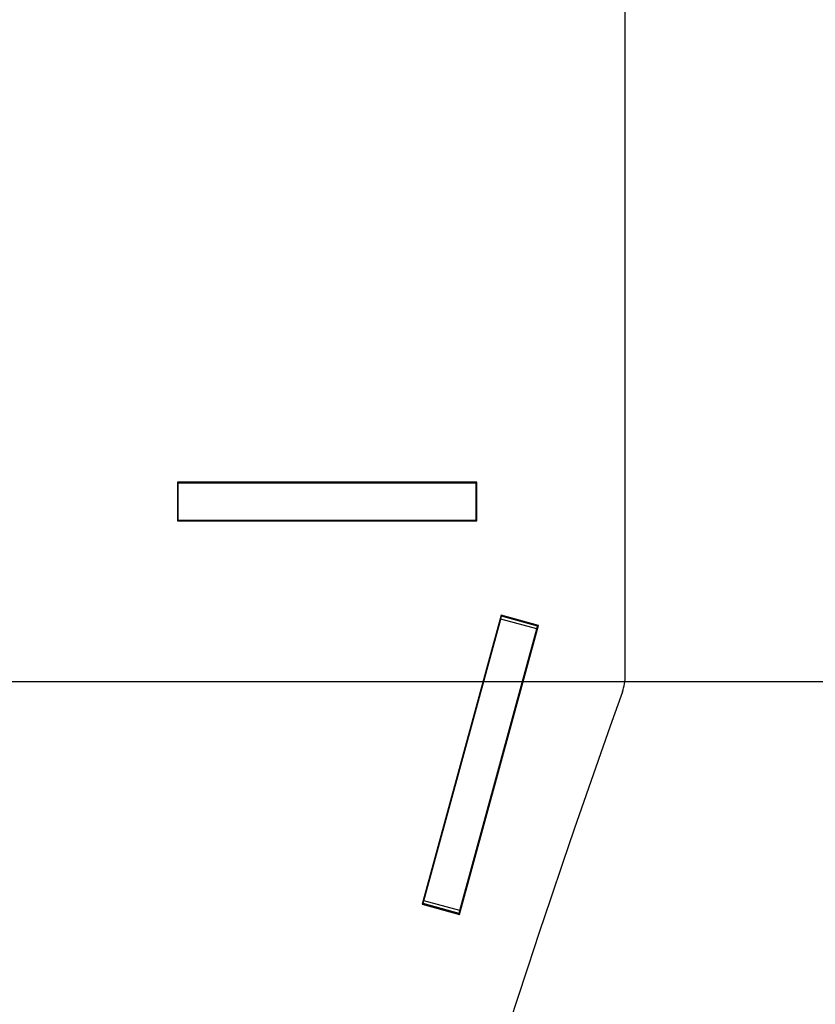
# Model space of a CAD drawing. Header units: inches. Extents: x 0.1 to 16.9, y 0.1 to 10.9.
# Tile 215 of 235: x 8.16 to 8.428, y 2.83 to 3.161. Entities that reach past the tile are written whole.
import ezdxf

# ---------------------------------------------------------------- set-up
doc = ezdxf.new("R2010")
doc.units = ezdxf.units.IN
doc.header["$MEASUREMENT"] = 0
doc.linetypes.add('PHANTOM', pattern=[0.5, 0.25, -0.05, 0.05, -0.05, 0.05, -0.05])
doc.layers.add('FORMAT', color=7, linetype='Continuous')
doc.layers.add('LAYER1', color=7, linetype='Continuous', lineweight=100)
doc.styles.add('SLDTEXTSTYLE0', font='TXT', dxfattribs={"width": 0.75})
doc.dimstyles.new('SLDDIMSTYLE4', dxfattribs={"dimtxt": 0.125, "dimasz": 0.13, "dimexe": 0, "dimexo": 0.0625, "dimgap": 0.03125, "dimtad": 0, "dimtih": 1, "dimtoh": 1, "dimdec": 0, "dimlfac": 15, "dimrnd": 1e-09, "dimzin": 12, "dimdsep": 46, "dimtxsty": 'SLDTEXTSTYLE0', "dimsah": 1, "dimcen": 0.09, "dimadec": 0, "dimazin": 3, "dimtfac": 1, "dimtdec": 0, "dimtofl": 0, "dimtmove": 0, "dimatfit": 3, "dimfxl": 0, "dimfrac": 2, "dimtolj": 1, "dimtzin": 12, "dimarcsym": 0})
doc.dimstyles.new('SLDDIMSTYLE6', dxfattribs={"dimtxt": 0.125, "dimasz": 0.13, "dimexe": 0, "dimexo": 0.0625, "dimgap": 0.03125, "dimtad": 0, "dimtih": 1, "dimtoh": 1, "dimdec": 0, "dimlfac": 15, "dimrnd": 1e-09, "dimzin": 12, "dimdsep": 46, "dimtxsty": 'SLDTEXTSTYLE0', "dimsah": 1, "dimcen": 0.09, "dimadec": 0, "dimazin": 3, "dimtfac": 1, "dimtdec": 3, "dimtofl": 0, "dimtmove": 0, "dimatfit": 3, "dimfxl": 0, "dimfrac": 2, "dimtolj": 1, "dimtzin": 12, "dimarcsym": 0})
doc.dimstyles.new('SLDDIMSTYLE7', dxfattribs={"dimtxt": 0.125, "dimasz": 0.13, "dimexe": 0, "dimexo": 0.0625, "dimgap": 0.03125, "dimtad": 0, "dimtih": 1, "dimtoh": 1, "dimlfac": 15, "dimrnd": 1e-09, "dimzin": 12, "dimdsep": 46, "dimtxsty": 'SLDTEXTSTYLE0', "dimsah": 1, "dimcen": 0.09, "dimadec": 0, "dimazin": 3, "dimtfac": 1, "dimtofl": 0, "dimtmove": 0, "dimatfit": 3, "dimfxl": 0, "dimfrac": 2, "dimtolj": 1, "dimtzin": 12, "dimarcsym": 0})

# ---------------------------------------------------------------- blocks, each defined once
blk = doc.blocks.new('_D_20')
at = {"layer": 'LAYER1'}
for p, q in [((12.92182, 8.16436), (13.7968, 8.16436)), ((13.6718, 8.16436), (13.6718, 5.94386)), ((13.48708, 5.91847), (13.44899, 5.91847)), ((13.44899, 5.91847), (13.44899, 5.72004)), ((13.85652, 5.91847), (13.89461, 5.91847)), ((13.89461, 5.91847), (13.89461, 5.72004)), ((13.44899, 5.72004), (13.48708, 5.72004)), ((13.89461, 5.72004), (13.85652, 5.72004)), ((13.6718, 2.97379), (13.6718, 5.33458)), ((13.08106, 2.97379), (13.7968, 2.97379))]:
    blk.add_line(p, q, dxfattribs=at)
for points in [[(13.6718, 8.16436), (13.6518, 8.03436), (13.6918, 8.03436)], [(13.6718, 2.97379), (13.6918, 3.10379), (13.6518, 3.10379)]]:
    blk.add_solid(points, dxfattribs=at)
at = {"layer": 'LAYER1', "char_height": 0.125, "attachment_point": 1, "style": 'SLDTEXTSTYLE0'}
for s, insert in [('1978', (13.48708, 5.88117)), ('78', (13.57944, 5.69415)), ('HOOK HEIGHT', (13.11217, 5.49571))]:
    blk.add_mtext(s, dxfattribs=dict(at, insert=insert))
blk = doc.blocks.new('_D_22')
at = {"layer": 'FORMAT'}
for p, q in [((9.09103, 9.13711), (4.71536, 9.13711)), ((4.84036, 9.13711), (4.84036, 7.1438)), ((4.65564, 7.11841), (4.61755, 7.11841)), ((4.61755, 7.11841), (4.61755, 6.91997)), ((5.02508, 7.11841), (5.06317, 7.11841)), ((5.06317, 7.11841), (5.06317, 6.91997)), ((4.61755, 6.91997), (4.65564, 6.91997)), ((5.06317, 6.91997), (5.02508, 6.91997)), ((4.84036, 2.97379), (4.84036, 6.73295)), ((7.472, 2.97379), (4.71536, 2.97379))]:
    blk.add_line(p, q, dxfattribs=at)
for points in [[(4.84036, 9.13711), (4.82036, 9.00711), (4.86036, 9.00711)], [(4.84036, 2.97379), (4.86036, 3.10379), (4.82036, 3.10379)]]:
    blk.add_solid(points, dxfattribs=at)
at = {"layer": 'FORMAT', "char_height": 0.125, "attachment_point": 1, "style": 'SLDTEXTSTYLE0'}
for s, insert in [('2348', (4.65564, 7.0811)), ('92', (4.748, 6.89408))]:
    blk.add_mtext(s, dxfattribs=dict(at, insert=insert))
blk = doc.blocks.new('_D_24')
at = {"layer": 'FORMAT'}
for p, q in [((10.62501, 1.63175), (10.62501, 1.08554)), ((7.997, 1.54087), (7.997, 1.08554)), ((7.997, 1.21054), (8.76838, 1.21054)), ((10.62501, 1.21054), (9.87967, 1.21054))]:
    blk.add_line(p, q, dxfattribs=at)
for points in [[(7.997, 1.21054), (8.127, 1.19054), (8.127, 1.23054)], [(10.62501, 1.21054), (10.49501, 1.23054), (10.49501, 1.19054)]]:
    blk.add_solid(points, dxfattribs=at)
at = {"layer": 'FORMAT', "char_height": 0.125, "attachment_point": 1, "style": 'SLDTEXTSTYLE0'}
for s, insert in [('HOOK REACH', (8.76838, 1.47089)), ('[991-1295]', (8.91457, 1.27246)), ('39-51', (9.11161, 1.07402))]:
    blk.add_mtext(s, dxfattribs=dict(at, insert=insert))

msp = doc.modelspace()

# ---------------------------------------------------------------- linework, layer by layer
at = {"color": 7, "linetype": 'Continuous', "lineweight": 25}
for p, q in [((8.36367, 2.94046), (8.36367, 3.22379)), ((8.31387, 3.00528), (8.21333, 3.00528)), ((8.21333, 3.00528), (8.21333, 2.99228)), ((8.21333, 3.00503), (8.2136, 3.00503)), ((8.2136, 2.99253), (8.2136, 3.00503)), ((8.2136, 3.00503), (8.3136, 3.00503)), ((8.3136, 2.99253), (8.3136, 3.00503)), ((8.3136, 3.00503), (8.31387, 3.00503)), ((8.31387, 2.99228), (8.31387, 3.00528)), ((8.21333, 2.99253), (8.2136, 2.99253)), ((8.21333, 2.99228), (8.31387, 2.99228)), ((8.2136, 2.99253), (8.3136, 2.99253)), ((8.3136, 2.99253), (8.31387, 2.99253)), ((8.32201, 2.96062), (8.29549, 2.86364)), ((8.29606, 2.8648), (8.32192, 2.95933)), ((8.32192, 2.95933), (8.32218, 2.96029)), ((8.33397, 2.95603), (8.32192, 2.95933)), ((8.33455, 2.95719), (8.32201, 2.96062)), ((8.32218, 2.96029), (8.32225, 2.96055)), ((8.33424, 2.95699), (8.32218, 2.96029)), ((8.30803, 2.86021), (8.33455, 2.95719)), ((8.30812, 2.8615), (8.33397, 2.95603)), ((8.33397, 2.95603), (8.33424, 2.95699)), ((8.33424, 2.95699), (8.33431, 2.95725)), ((8.29549, 2.86364), (8.30803, 2.86021)), ((8.29573, 2.86358), (8.2958, 2.86383)), ((8.2958, 2.86383), (8.29606, 2.8648)), ((8.30786, 2.86054), (8.2958, 2.86383)), ((8.30812, 2.8615), (8.29606, 2.8648)), ((8.30779, 2.86028), (8.30786, 2.86054)), ((8.30786, 2.86054), (8.30812, 2.8615))]:
    msp.add_line(p, q, dxfattribs=at)
at = {"color": 7, "linetype": 'PHANTOM', "lineweight": 18}
for p, q in [((8.36367, 2.94046), (8.36367, 3.22379)), ((8.36367, 2.94046), (8.36367, 3.22379)), ((8.36367, 2.94046), (8.36367, 3.22379)), ((8.31387, 3.00528), (8.21333, 3.00528)), ((8.21333, 3.00528), (8.21333, 2.99228)), ((8.31387, 3.00528), (8.21333, 3.00528)), ((8.21333, 3.00528), (8.21333, 2.99228)), ((8.31387, 3.00528), (8.21333, 3.00528)), ((8.21333, 3.00528), (8.21333, 2.99228)), ((8.21333, 3.00503), (8.2136, 3.00503)), ((8.21333, 3.00503), (8.2136, 3.00503)), ((8.21333, 3.00503), (8.2136, 3.00503)), ((8.2136, 2.99253), (8.2136, 3.00503)), ((8.2136, 3.00503), (8.3136, 3.00503)), ((8.2136, 2.99253), (8.2136, 3.00503)), ((8.2136, 3.00503), (8.3136, 3.00503)), ((8.2136, 2.99253), (8.2136, 3.00503)), ((8.2136, 3.00503), (8.3136, 3.00503)), ((8.3136, 2.99253), (8.3136, 3.00503)), ((8.3136, 3.00503), (8.31387, 3.00503)), ((8.3136, 2.99253), (8.3136, 3.00503)), ((8.3136, 3.00503), (8.31387, 3.00503)), ((8.3136, 2.99253), (8.3136, 3.00503)), ((8.3136, 3.00503), (8.31387, 3.00503)), ((8.31387, 2.99228), (8.31387, 3.00528)), ((8.31387, 2.99228), (8.31387, 3.00528)), ((8.31387, 2.99228), (8.31387, 3.00528)), ((8.21333, 2.99253), (8.2136, 2.99253)), ((8.21333, 2.99253), (8.2136, 2.99253)), ((8.21333, 2.99253), (8.2136, 2.99253)), ((8.21333, 2.99228), (8.31387, 2.99228)), ((8.21333, 2.99228), (8.31387, 2.99228)), ((8.21333, 2.99228), (8.31387, 2.99228)), ((8.2136, 2.99253), (8.3136, 2.99253)), ((8.2136, 2.99253), (8.3136, 2.99253)), ((8.2136, 2.99253), (8.3136, 2.99253)), ((8.3136, 2.99253), (8.31387, 2.99253)), ((8.3136, 2.99253), (8.31387, 2.99253)), ((8.3136, 2.99253), (8.31387, 2.99253)), ((8.32201, 2.96062), (8.29549, 2.86364)), ((8.32201, 2.96062), (8.29549, 2.86364)), ((8.32201, 2.96062), (8.29549, 2.86364)), ((8.29606, 2.8648), (8.32192, 2.95933)), ((8.29606, 2.8648), (8.32192, 2.95933)), ((8.29606, 2.8648), (8.32192, 2.95933)), ((8.32192, 2.95933), (8.32218, 2.96029)), ((8.32192, 2.95933), (8.32218, 2.96029)), ((8.32192, 2.95933), (8.32218, 2.96029)), ((8.33397, 2.95603), (8.32192, 2.95933)), ((8.33397, 2.95603), (8.32192, 2.95933)), ((8.33397, 2.95603), (8.32192, 2.95933)), ((8.33455, 2.95719), (8.32201, 2.96062)), ((8.33455, 2.95719), (8.32201, 2.96062)), ((8.33455, 2.95719), (8.32201, 2.96062)), ((8.32218, 2.96029), (8.32225, 2.96055)), ((8.32218, 2.96029), (8.32225, 2.96055)), ((8.32218, 2.96029), (8.32225, 2.96055)), ((8.33424, 2.95699), (8.32218, 2.96029)), ((8.33424, 2.95699), (8.32218, 2.96029)), ((8.33424, 2.95699), (8.32218, 2.96029)), ((8.30803, 2.86021), (8.33455, 2.95719)), ((8.30803, 2.86021), (8.33455, 2.95719)), ((8.30803, 2.86021), (8.33455, 2.95719)), ((8.30812, 2.8615), (8.33397, 2.95603)), ((8.30812, 2.8615), (8.33397, 2.95603)), ((8.30812, 2.8615), (8.33397, 2.95603)), ((8.33397, 2.95603), (8.33424, 2.95699)), ((8.33397, 2.95603), (8.33424, 2.95699)), ((8.33397, 2.95603), (8.33424, 2.95699)), ((8.33424, 2.95699), (8.33431, 2.95725)), ((8.33424, 2.95699), (8.33431, 2.95725)), ((8.33424, 2.95699), (8.33431, 2.95725)), ((8.29549, 2.86364), (8.30803, 2.86021)), ((8.29549, 2.86364), (8.30803, 2.86021)), ((8.29549, 2.86364), (8.30803, 2.86021)), ((8.29573, 2.86358), (8.2958, 2.86383)), ((8.29573, 2.86358), (8.2958, 2.86383)), ((8.29573, 2.86358), (8.2958, 2.86383)), ((8.2958, 2.86383), (8.29606, 2.8648)), ((8.2958, 2.86383), (8.29606, 2.8648)), ((8.2958, 2.86383), (8.29606, 2.8648)), ((8.30786, 2.86054), (8.2958, 2.86383)), ((8.30786, 2.86054), (8.2958, 2.86383)), ((8.30786, 2.86054), (8.2958, 2.86383)), ((8.30812, 2.8615), (8.29606, 2.8648)), ((8.30812, 2.8615), (8.29606, 2.8648)), ((8.30812, 2.8615), (8.29606, 2.8648)), ((8.30779, 2.86028), (8.30786, 2.86054)), ((8.30779, 2.86028), (8.30786, 2.86054)), ((8.30779, 2.86028), (8.30786, 2.86054)), ((8.30786, 2.86054), (8.30812, 2.8615)), ((8.30786, 2.86054), (8.30812, 2.8615)), ((8.30786, 2.86054), (8.30812, 2.8615))]:
    msp.add_line(p, q, dxfattribs=at)
at = {"color": 7, "linetype": 'Continuous'}
msp.add_line((5.697, 2.93837), (12.097, 2.93837), dxfattribs=at)
at = {"color": 7, "linetype": 'Continuous', "lineweight": 25}
for centre, radius, start, end in [((8.347, 2.94046), 0.01667, 340.4043, 0), ((12.66577, 1.40298), 4.56761, 160.4043, 170.19648)]:
    msp.add_arc(centre, radius, start, end, dxfattribs=at)
at = {"color": 7, "linetype": 'PHANTOM', "lineweight": 18}
for centre, radius, start, end in [((8.347, 2.94046), 0.01667, 340.4043, 0), ((8.347, 2.94046), 0.01667, 340.4043, 0), ((8.347, 2.94046), 0.01667, 340.4043, 0), ((12.66577, 1.40298), 4.56761, 160.4043, 170.19648), ((12.66577, 1.40298), 4.56761, 160.4043, 170.19648), ((12.66577, 1.40298), 4.56761, 160.4043, 170.19648)]:
    msp.add_arc(centre, radius, start, end, dxfattribs=at)

# ---------------------------------------------------------------- dimensions: what is measured, and where the dimension line sits
at = {"layer": 'FORMAT'}
dim = msp.add_linear_dim(base=(4.84036, 2.97379), p1=(9.14103, 9.13711), p2=(7.522, 2.97379), angle=90, dimstyle='SLDDIMSTYLE6', dxfattribs=at)
dim.commit()
dim.dimension.update_dxf_attribs({"geometry": '_D_22', "text_midpoint": (4.84036, 6.93837), "dimtype": 160})
dim = msp.add_linear_dim(base=(10.62501, 1.21054), p1=(7.997, 2.17004), p2=(10.62501, 6.24061), angle=0, text='HOOK REACH\\P[991-1295]\\P39-51', dimstyle='SLDDIMSTYLE7', dxfattribs=at)
dim.commit()
dim.dimension.update_dxf_attribs({"geometry": '_D_24', "text_midpoint": (9.32403, 1.21054), "dimtype": 160})
at = {"layer": 'LAYER1'}
dim = msp.add_linear_dim(base=(13.6718, 2.97379), p1=(9.26678, 8.16436), p2=(8.03033, 2.97379), angle=90, text='<>\\PHOOK HEIGHT', dimstyle='SLDDIMSTYLE4', dxfattribs=at)
dim.commit()
dim.dimension.update_dxf_attribs({"geometry": '_D_20', "text_midpoint": (13.6718, 5.63922), "dimtype": 160})

doc.saveas('drawing.dxf')
